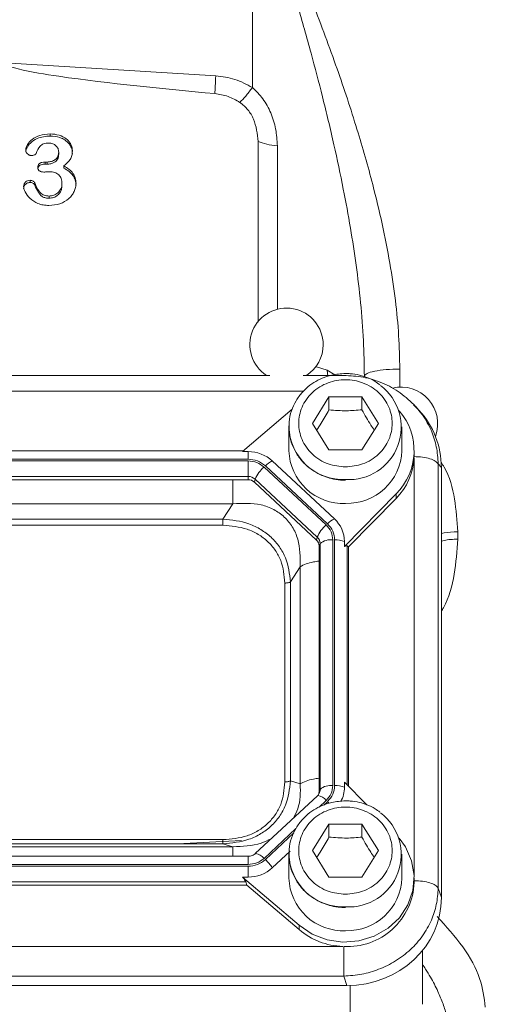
# Model space of a CAD drawing. Header units: inches. Extents: x 0.3 to 33.9, y 0.2 to 21.7.
# Tile 7 of 20: x 8.2 to 9.7, y 8.3 to 11.5. Entities that reach past the tile are written whole.
import ezdxf

# ---------------------------------------------------------------- set-up
doc = ezdxf.new("R2010")
doc.units = ezdxf.units.IN
doc.header["$MEASUREMENT"] = 0

msp = doc.modelspace()

# ---------------------------------------------------------------- linework, layer by layer
at = {"color": 7, "linetype": 'Continuous', "lineweight": 15}
for p, q in [((8.95499, 11.29146), (8.95499, 11.56412)), ((8.83511, 11.32987), (8.14446, 11.3723)), ((8.29264, 11.13935), (8.29264, 11.13219)), ((8.97391, 10.52266), (8.97391, 11.11476)), ((8.32096, 11.08014), (8.32096, 11.07298)), ((8.27635, 11.04737), (8.28314, 11.04737)), ((8.27635, 11.04737), (8.27635, 11.0402)), ((8.27635, 11.0402), (8.28314, 11.0402)), ((8.28314, 11.04737), (8.28314, 11.0402)), ((8.33744, 11.03433), (8.33744, 11.02717)), ((8.22786, 10.98744), (8.22786, 10.98027)), ((8.2426, 10.97857), (8.2426, 10.9714)), ((8.33162, 10.97639), (8.33162, 10.96923)), ((8.28934, 10.93565), (8.28934, 10.92849)), ((9.01195, 10.3482), (6.13152, 10.3482)), ((9.25411, 10.3482), (9.12152, 10.3482)), ((9.15173, 10.19091), (9.20573, 10.27823)), ((9.20573, 10.27823), (9.31373, 10.27823)), ((9.20573, 10.27823), (9.20573, 10.23522)), ((9.31373, 10.27823), (9.36773, 10.19091)), ((9.31373, 10.27823), (9.31373, 10.23522)), ((9.08575, 10.23739), (8.92312, 10.09826)), ((9.48796, 10.24586), (9.48296, 10.2516)), ((9.50046, 10.23432), (9.48908, 10.24683)), ((9.07473, 10.17944), (9.07494, 10.18771)), ((9.07473, 10.17944), (9.07473, 10.10131)), ((9.20573, 10.10359), (9.15173, 10.19091)), ((9.36773, 10.19091), (9.31373, 10.10359)), ((9.44473, 10.10131), (9.44473, 10.17944)), ((8.9258, 10.10055), (6.21867, 10.10055)), ((9.31373, 10.10359), (9.20573, 10.10359)), ((9.48473, 10.08698), (9.48473, 10.10131)), ((8.94095, 10.0736), (6.20352, 10.0736)), ((8.94095, 10.06789), (6.20352, 10.06789)), ((8.92312, 10.09826), (8.94095, 10.09826)), ((8.94095, 10.09826), (8.94095, 10.0736)), ((8.94095, 10.01684), (8.94095, 10.06789)), ((9.22359, 9.87779), (9.02031, 10.06757)), ((9.48466, 10.08173), (9.48473, 10.08698)), ((9.19652, 9.85789), (8.99323, 10.04767)), ((9.20084, 9.86193), (8.99756, 10.05171)), ((9.56334, 8.66817), (9.56334, 10.05804)), ((9.57372, 10.04663), (9.56334, 10.05804)), ((9.57372, 8.63737), (9.57372, 10.04663)), ((8.94095, 10.01684), (6.20352, 10.01684)), ((8.94095, 10.00623), (6.20352, 10.00623)), ((8.94095, 10.00623), (8.94095, 10.01684)), ((8.96146, 9.9983), (8.96399, 10.00793)), ((9.16727, 9.81815), (8.96399, 10.00793)), ((9.16474, 9.80851), (8.96146, 9.9983)), ((9.25646, 9.78706), (9.42562, 9.9594)), ((9.26923, 9.78574), (9.42562, 9.94507)), ((9.42562, 9.9594), (9.42562, 9.94507)), ((8.89082, 9.92724), (6.25365, 9.92724)), ((8.85878, 9.87743), (8.89082, 9.92724)), ((8.85878, 9.87743), (6.28569, 9.87743)), ((8.85878, 9.85669), (6.28569, 9.85669)), ((9.16474, 9.80851), (9.16727, 9.81815)), ((9.62754, 9.83581), (9.62754, 9.81133)), ((9.17323, 9.78937), (9.17681, 9.79664)), ((9.17323, 8.98422), (9.17323, 9.78937)), ((9.17681, 8.99149), (9.17681, 9.79664)), ((9.21817, 9.00393), (9.21817, 9.80908)), ((9.22429, 9.00393), (9.22429, 9.80908)), ((9.25646, 9.78706), (9.25646, 9.80371)), ((9.26923, 9.78574), (9.26565, 9.78936)), ((9.26923, 9.00219), (9.26923, 9.78574)), ((9.07961, 9.67126), (9.11166, 9.72107)), ((9.11166, 9.00952), (9.11166, 9.72107)), ((9.06143, 9.01578), (9.06143, 9.6675)), ((9.07961, 9.01954), (9.07961, 9.67126)), ((9.07961, 9.01954), (9.11166, 9.00952)), ((9.25646, 9.0152), (9.25646, 8.99855)), ((9.32921, 8.94108), (9.25646, 9.0152)), ((9.16785, 8.97077), (8.96457, 8.78099)), ((9.17376, 8.97865), (9.16901, 8.97142)), ((9.17362, 8.97836), (9.17317, 8.97752)), ((9.17323, 8.98422), (9.17681, 8.99149)), ((9.15173, 8.79054), (9.20573, 8.87785)), ((9.20573, 8.87785), (9.31373, 8.87785)), ((9.20573, 8.87785), (9.20573, 8.83485)), ((9.31373, 8.87785), (9.36773, 8.79054)), ((9.31373, 8.87785), (9.31373, 8.83485)), ((6.28569, 8.82659), (8.85878, 8.82659)), ((6.28569, 8.81337), (8.85878, 8.81337)), ((8.91961, 8.82366), (8.70935, 8.81337)), ((8.85878, 8.81337), (8.89082, 8.80335)), ((6.25365, 8.80335), (8.89082, 8.80335)), ((9.02031, 8.73468), (9.07879, 8.78928)), ((9.07473, 8.77907), (9.07494, 8.78734)), ((9.07473, 8.77907), (9.07473, 8.70094)), ((9.20573, 8.70322), (9.15173, 8.79054)), ((9.36773, 8.79054), (9.31373, 8.70322)), ((9.44473, 8.70094), (9.44473, 8.77907)), ((8.94095, 8.77207), (6.20352, 8.77207)), ((6.20352, 8.74512), (8.94095, 8.74512)), ((8.94095, 8.77198), (8.94095, 8.77207)), ((6.20352, 8.73941), (8.94095, 8.73941)), ((8.94095, 8.73941), (8.94095, 8.704)), ((6.21131, 8.68835), (8.93315, 8.68835)), ((8.92312, 8.704), (9.10772, 8.54608)), ((8.92312, 8.704), (8.94095, 8.704)), ((8.93706, 8.67774), (8.93315, 8.68835)), ((9.31373, 8.70322), (9.20573, 8.70322)), ((9.48473, 8.68661), (9.48473, 8.70094)), ((6.20741, 8.67774), (8.93706, 8.67774)), ((8.93706, 8.67774), (9.10772, 8.53174)), ((9.57372, 8.63737), (9.56334, 8.66817)), ((9.10772, 8.54608), (9.10772, 8.53174)), ((5.89368, 8.47672), (9.25079, 8.47672)), ((9.51173, 8.46283), (9.51173, 8.28703)), ((5.89036, 8.37948), (9.25411, 8.37948)), ((9.26449, 8.34868), (9.25411, 8.37948)), ((5.87997, 8.34868), (9.26449, 8.34868))]:
    msp.add_line(p, q, dxfattribs=at)
at = {"color": 8, "linetype": 'Continuous', "lineweight": 15}
for p, q in [((9.03673, 10.56489), (9.03673, 11.10037)), ((9.19965, 10.36473), (9.16213, 10.37699)), ((9.20199, 10.34537), (9.19965, 10.36473)), ((9.19965, 10.36473), (9.22444, 10.35016)), ((9.43754, 10.36895), (9.43754, 10.30975)), ((9.12326, 10.29687), (6.02039, 10.29687)), ((9.48455, 8.7093), (9.48455, 10.07863)), ((9.26565, 9.00583), (9.26565, 9.78936)), ((9.17314, 8.9333), (9.19652, 8.95512)), ((9.18915, 8.94016), (9.20084, 8.95108)), ((8.99323, 8.76534), (9.09748, 8.86266)), ((8.99756, 8.7613), (9.09103, 8.84856)), ((8.94095, 8.74512), (8.94095, 8.77198)), ((9.27482, 8.34883), (9.27482, 8.24727))]:
    msp.add_line(p, q, dxfattribs=at)
at = {"color": 7, "linetype": 'Continuous', "lineweight": 15, "flags": 128}
for points in [[(9.16901, 8.97142), (9.16861, 8.97127), (9.16785, 8.97077)], [(9.10772, 8.54608), (9.15052, 8.51729), (9.19931, 8.4986), (9.25143, 8.49103), (9.304, 8.49499), (9.35414, 8.51027), (9.39909, 8.53603), (9.43638, 8.57084), (9.46397, 8.61281), (9.48034, 8.65962), (9.48458, 8.7087), (9.47647, 8.75735), (9.45645, 8.8029), (9.43601, 8.83149)], [(8.96457, 8.78099), (8.96533, 8.78149), (8.96573, 8.78164)]]:
    msp.add_lwpolyline(points, dxfattribs=at)
at = {"color": 8, "linetype": 'Continuous', "lineweight": 15, "flags": 128}
msp.add_lwpolyline([(9.20084, 8.95108), (9.20408, 8.94797), (9.20579, 8.94625)], dxfattribs=at)
at = {"color": 7, "linetype": 'Continuous', "lineweight": 15}
for centre, radius, start, end in [((9.06673, 10.4487), 0.12, 0, 236.87724), ((9.06673, 10.4487), 0.12, 303.12276, 0), ((9.27074, 10.17808), 0.17171, 266.32401, 52.96602), ((9.44173, 10.18982), 0.12, 339.75352, 103.34267), ((9.28394, 10.10123), 0.20047, 314.97091, 40.66291), ((9.25211, 10.10588), 0.17744, 181.47308, 272.46166), ((9.26543, 10.10794), 0.17942, 268.18025, 357.88501), ((8.94157, 9.98192), 0.11635, 47.41014, 90.30672), ((9.05036, 10.00023), 0.07374, 114.04908, 135.72548), ((9.28166, 10.08837), 0.20313, 315.13005, 357.2496), ((9.06382, 9.96509), 0.10864, 130.5237, 156.77612), ((8.94113, 9.98307), 0.03377, 47.41014, 90.30672), ((8.94111, 9.97616), 0.03006, 47.41014, 90.30672), ((9.25364, 9.81045), 0.07374, 114.04908, 135.72548), ((9.15503, 9.80304), 0.10143, 0.37684, 47.47524), ((9.26711, 9.77531), 0.10864, 130.5237, 156.77612), ((9.14737, 9.79645), 0.02944, 0.37684, 47.47524), ((9.21112, 9.75754), 0.05202, 82.2097, 131.26304), ((9.14702, 9.7892), 0.02621, 0.37684, 47.47524), ((9.22641, 9.72279), 0.08632, 69.62324, 91.40493), ((9.21112, 8.95239), 0.05202, 82.2097, 131.26304), ((9.22641, 8.91764), 0.08632, 69.62324, 91.40493), ((9.14774, 8.98424), 0.02549, 338.36554, 359.95564), ((9.15718, 8.99873), 0.09929, 331.5528, 359.89746), ((9.27074, 8.77771), 0.17171, 266.32401, 52.96602), ((8.89511, 8.65069), 0.15077, 33.85579, 47.19104), ((8.94157, 8.82034), 0.11635, 269.69328, 312.58986), ((9.25211, 8.70551), 0.17744, 181.47308, 272.46166), ((9.26666, 8.69448), 0.21822, 266.70375, 357.93409), ((9.26543, 8.70757), 0.17942, 268.18025, 357.88501), ((9.25843, 8.7101), 0.2335, 229.80355, 268.12355)]:
    msp.add_arc(centre, radius, start, end, dxfattribs=at)
at = {"color": 8, "linetype": 'Continuous', "lineweight": 15}
for centre, radius, start, end in [((9.25211, 10.184), 0.17744, 181.47308, 272.46166), ((9.16371, 8.93113), 0.04064, 36.18186, 82.5132), ((9.14801, 8.99154), 0.0288, 332.75176, 359.90401), ((8.95594, 8.73379), 0.04884, 40.23075, 78.43784), ((9.25211, 8.78363), 0.17744, 181.47308, 272.46166)]:
    msp.add_arc(centre, radius, start, end, dxfattribs=at)
at = {"color": 7, "linetype": 'Continuous', "lineweight": 15}
for centre, major_axis, ratio, start_param, end_param in [((9.25488, 10.03765), (0.31298, 0.06559), 0.927683, 6.0911664, 6.7827593), ((9.22429, 9.74461), (0.0413, 0.04481), 0.1702111, 6.2750955, 6.7987851), ((8.88801, 8.72435), (0.0452, -0.04116), 0.1845839, 0.3410708, 0.8647603), ((9.25488, 8.64634), (0.31298, -0.06559), 0.927683, 4.9345661, 6.4752042)]:
    msp.add_ellipse(centre, major_axis=major_axis, ratio=ratio, start_param=start_param, end_param=end_param, dxfattribs=at)
for points, knots in [([(9.32173, 10.34561), (9.32109, 10.38428), (9.31976, 10.46451), (9.30997, 10.58604), (9.29544, 10.70922), (9.27631, 10.83341), (9.25209, 10.96502), (9.22156, 11.1087), (9.18593, 11.25734), (9.14627, 11.40935), (9.11827, 11.50801), (9.10361, 11.55965)], [0, 0, 0, 0, 0.0933426, 0.1936567, 0.2934677, 0.3919271, 0.4963013, 0.6163168, 0.7472531, 0.8677275, 1, 1, 1, 1]), ([(9.15365, 11.56603), (9.18039, 11.49516), (9.23141, 11.35989), (9.29666, 11.16162), (9.34548, 10.99171), (9.38066, 10.84499), (9.40572, 10.71815), (9.4238, 10.5958), (9.43529, 10.47997), (9.43681, 10.40524), (9.43754, 10.36895)], [0, 0, 0, 0, 0.1849415, 0.352993, 0.504415, 0.6111551, 0.7168145, 0.8166585, 0.9109504, 1, 1, 1, 1]), ([(8.83218, 11.27138), (8.66144, 11.28759), (8.44599, 11.30804), (8.22055, 11.34335), (8.16294, 11.3589), (8.14864, 11.36609), (8.14538, 11.36946), (8.14457, 11.37113), (8.14449, 11.37192), (8.14446, 11.3723)], [0, 0, 0, 0, 0.7352702, 0.9278185, 0.9777453, 0.9917196, 0.9963595, 0.9982589, 1, 1, 1, 1]), ([(8.95499, 11.29146), (8.93634, 11.30159), (8.89901, 11.32185), (8.85641, 11.3272), (8.83511, 11.32987)], [0, 0, 0, 0, 0.49997618, 1, 1, 1, 1]), ([(8.91422, 11.24269), (8.90155, 11.24997), (8.87621, 11.26455), (8.84686, 11.26911), (8.83218, 11.27138)], [0, 0, 0, 0, 0.4999895, 1, 1, 1, 1]), ([(8.91422, 11.2427), (8.92028, 11.2488), (8.93239, 11.261), (8.94746, 11.28131), (8.95499, 11.29146)], [0, 0, 0, 0, 0.4998843, 1, 1, 1, 1]), ([(9.03673, 11.10037), (9.03569, 11.1189), (9.03363, 11.15538), (9.01682, 11.20793), (8.99194, 11.25537), (8.96705, 11.27969), (8.95499, 11.29146)], [0, 0, 0, 0, 0.26530274, 0.52265056, 0.7687647, 1, 1, 1, 1]), ([(8.97391, 11.11476), (8.97106, 11.13969), (8.96688, 11.17631), (8.94202, 11.21944), (8.92345, 11.23496), (8.91422, 11.24269)], [0, 0, 0, 0, 0.5173918, 0.7599354, 1, 1, 1, 1]), ([(8.21312, 11.08702), (8.21341, 11.08985), (8.21402, 11.09587), (8.22001, 11.10834), (8.23398, 11.12354), (8.26015, 11.13697), (8.28125, 11.13852), (8.29264, 11.13935)], [0, 0, 0, 0, 0.08544174, 0.18176528, 0.40800698, 0.68021537, 1, 1, 1, 1]), ([(8.21312, 11.07986), (8.21335, 11.0824), (8.21384, 11.08777), (8.2182, 11.09777), (8.22898, 11.1119), (8.24778, 11.12416), (8.27087, 11.13113), (8.28524, 11.13182), (8.29264, 11.13219)], [0, 0, 0, 0, 0.076892, 0.162008, 0.3222649, 0.5955747, 0.7916103, 1, 1, 1, 1]), ([(8.29264, 11.13935), (8.30274, 11.13866), (8.32177, 11.13736), (8.34274, 11.12668), (8.35476, 11.1152), (8.3611, 11.10532), (8.36507, 11.09439), (8.36553, 11.08674), (8.36576, 11.08286)], [0, 0, 0, 0, 0.28424057, 0.53584267, 0.65393089, 0.76842297, 0.88251174, 1, 1, 1, 1]), ([(8.29264, 11.13219), (8.30361, 11.13138), (8.32065, 11.13014), (8.33958, 11.12101), (8.35041, 11.11263), (8.35856, 11.10293), (8.36464, 11.09048), (8.36538, 11.08067), (8.36576, 11.07569)], [0, 0, 0, 0, 0.3076971, 0.4779185, 0.59334, 0.7038657, 0.8495747, 1, 1, 1, 1]), ([(8.28799, 11.10948), (8.28228, 11.10914), (8.27422, 11.10866), (8.26525, 11.10414), (8.25504, 11.09475), (8.25067, 11.08417), (8.24706, 11.07544)], [0, 0, 0, 0, 0.2837427, 0.4004737, 0.5049217, 1, 1, 1, 1]), ([(8.32096, 11.08014), (8.32054, 11.08395), (8.31971, 11.09158), (8.31364, 11.09974), (8.30734, 11.10476), (8.29941, 11.10863), (8.29263, 11.10913), (8.28799, 11.10948)], [0, 0, 0, 0, 0.23915158, 0.47909596, 0.60366953, 0.72836902, 1, 1, 1, 1]), ([(8.23096, 11.06856), (8.22987, 11.06862), (8.22769, 11.06876), (8.22334, 11.07016), (8.21939, 11.07276), (8.2162, 11.07625), (8.21371, 11.08066), (8.21336, 11.08444), (8.21312, 11.08702)], [0, 0, 0, 0, 0.1108958, 0.2223427, 0.463804, 0.5922818, 0.7207987, 1, 1, 1, 1]), ([(8.24706, 11.07544), (8.24676, 11.07491), (8.24616, 11.07384), (8.24428, 11.07195), (8.24104, 11.07012), (8.23629, 11.06879), (8.23281, 11.06864), (8.23096, 11.06856)], [0, 0, 0, 0, 0.1027402, 0.2078745, 0.4399969, 0.7033868, 1, 1, 1, 1]), ([(8.28314, 11.04737), (8.28803, 11.04775), (8.29762, 11.04848), (8.30829, 11.05409), (8.31492, 11.06027), (8.31847, 11.06609), (8.32061, 11.07282), (8.32084, 11.07763), (8.32096, 11.08014)], [0, 0, 0, 0, 0.2521132, 0.49350151, 0.61410436, 0.73411702, 0.86069884, 1, 1, 1, 1]), ([(8.28314, 11.0402), (8.28708, 11.04044), (8.29477, 11.0409), (8.30468, 11.04489), (8.31227, 11.05018), (8.31745, 11.05662), (8.32048, 11.06441), (8.32079, 11.07002), (8.32096, 11.07298)], [0, 0, 0, 0, 0.2032555, 0.3961159, 0.5486236, 0.6895478, 0.8366007, 1, 1, 1, 1]), ([(8.36576, 11.08286), (8.36546, 11.07797), (8.36489, 11.06862), (8.35659, 11.05074), (8.34524, 11.04101), (8.33744, 11.03433)], [0, 0, 0, 0, 0.25519118, 0.48866717, 1, 1, 1, 1]), ([(8.2523, 11.03071), (8.25237, 11.0319), (8.2525, 11.03421), (8.25368, 11.03749), (8.25561, 11.04039), (8.25829, 11.04291), (8.26174, 11.04495), (8.26775, 11.047), (8.27279, 11.04722), (8.27635, 11.04737)], [0, 0, 0, 0, 0.1128998, 0.2194673, 0.32529, 0.4360682, 0.554823, 0.6855604, 1, 1, 1, 1]), ([(8.2523, 11.02355), (8.2525, 11.02557), (8.25288, 11.02953), (8.25617, 11.03402), (8.26, 11.03689), (8.26641, 11.03974), (8.27211, 11.04), (8.27635, 11.0402)], [0, 0, 0, 0, 0.1911524, 0.3748718, 0.4985849, 0.6273467, 1, 1, 1, 1]), ([(8.27169, 11.01442), (8.26889, 11.01458), (8.26487, 11.01482), (8.26012, 11.01675), (8.25728, 11.01865), (8.25505, 11.02104), (8.2528, 11.02497), (8.2525, 11.02837), (8.2523, 11.03071)], [0, 0, 0, 0, 0.2822775, 0.4050266, 0.5215605, 0.6342311, 0.7480127, 1, 1, 1, 1]), ([(8.29109, 11.01568), (8.28763, 11.01551), (8.28224, 11.01524), (8.27579, 11.01459), (8.27278, 11.01446), (8.27169, 11.01442)], [0, 0, 0, 0, 0.534795, 0.8323319, 1, 1, 1, 1]), ([(8.33162, 10.97639), (8.33122, 10.982), (8.33064, 10.9901), (8.32584, 10.99964), (8.32109, 11.00545), (8.3151, 11.01006), (8.30529, 11.01471), (8.29688, 11.01529), (8.29109, 11.01568)], [0, 0, 0, 0, 0.2698657, 0.3900612, 0.5068477, 0.622544, 0.739866, 1, 1, 1, 1]), ([(8.33744, 11.03433), (8.34352, 11.03089), (8.35497, 11.02439), (8.36803, 11.0109), (8.37624, 10.9953), (8.37714, 10.98408), (8.37759, 10.97838)], [0, 0, 0, 0, 0.27978618, 0.52717914, 0.76016667, 1, 1, 1, 1]), ([(8.33744, 11.02717), (8.34352, 11.02372), (8.35497, 11.01723), (8.36803, 11.00373), (8.37624, 10.98814), (8.37714, 10.97691), (8.37759, 10.97122)], [0, 0, 0, 0, 0.279783, 0.5271749, 0.7601637, 1, 1, 1, 1]), ([(8.20595, 10.96734), (8.20622, 10.97014), (8.20661, 10.97425), (8.20941, 10.97903), (8.21303, 10.98296), (8.2192, 10.98671), (8.22492, 10.98719), (8.22786, 10.98744)], [0, 0, 0, 0, 0.259815, 0.3810869, 0.5035778, 0.744566, 1, 1, 1, 1]), ([(8.20595, 10.96017), (8.20611, 10.96244), (8.20644, 10.9668), (8.20994, 10.97306), (8.21528, 10.97741), (8.22166, 10.9799), (8.22575, 10.98015), (8.22786, 10.98027)], [0, 0, 0, 0, 0.2112019, 0.4054185, 0.6436277, 0.8165319, 1, 1, 1, 1]), ([(8.22786, 10.98744), (8.22942, 10.9873), (8.2326, 10.98703), (8.23691, 10.98506), (8.24067, 10.98237), (8.24198, 10.9798), (8.2426, 10.97857)], [0, 0, 0, 0, 0.2507671, 0.5133196, 0.7665675, 1, 1, 1, 1]), ([(8.22786, 10.98027), (8.22935, 10.98015), (8.23239, 10.97991), (8.23666, 10.97803), (8.24054, 10.97536), (8.24194, 10.97267), (8.2426, 10.9714)], [0, 0, 0, 0, 0.2407273, 0.488828, 0.7572086, 1, 1, 1, 1]), ([(8.2426, 10.97857), (8.24751, 10.96689), (8.25335, 10.95301), (8.26662, 10.94138), (8.27585, 10.93667), (8.28385, 10.93607), (8.28934, 10.93565)], [0, 0, 0, 0, 0.5586865, 0.6637127, 0.7688237, 1, 1, 1, 1]), ([(8.2426, 10.9714), (8.24611, 10.9634), (8.25082, 10.95269), (8.25981, 10.9402), (8.26737, 10.93333), (8.27791, 10.92912), (8.2854, 10.9287), (8.28934, 10.92849)], [0, 0, 0, 0, 0.3918658, 0.5245253, 0.6830015, 0.8329508, 1, 1, 1, 1]), ([(8.37759, 10.97838), (8.37729, 10.97367), (8.3767, 10.9642), (8.3719, 10.95052), (8.3643, 10.93777), (8.34994, 10.92267), (8.3248, 10.90788), (8.30129, 10.90591), (8.28896, 10.90487)], [0, 0, 0, 0, 0.1149628, 0.2305724, 0.3478887, 0.4685149, 0.7211481, 1, 1, 1, 1]), ([(8.28934, 10.93565), (8.29453, 10.93619), (8.30513, 10.93729), (8.31924, 10.94595), (8.32754, 10.95698), (8.33116, 10.96768), (8.33147, 10.97343), (8.33162, 10.97639)], [0, 0, 0, 0, 0.2301489, 0.4697951, 0.7261937, 0.8586906, 1, 1, 1, 1]), ([(8.28896, 10.90487), (8.28259, 10.90516), (8.27028, 10.90571), (8.24834, 10.91244), (8.22648, 10.92619), (8.21299, 10.94463), (8.20703, 10.95843), (8.20627, 10.96464), (8.20595, 10.96734)], [0, 0, 0, 0, 0.1641044, 0.3170706, 0.5917043, 0.827654, 0.9249907, 1, 1, 1, 1]), ([(8.28934, 10.92849), (8.29463, 10.92904), (8.30477, 10.93011), (8.31804, 10.93799), (8.32649, 10.9481), (8.33098, 10.95903), (8.33141, 10.96577), (8.33162, 10.96923)], [0, 0, 0, 0, 0.2340836, 0.4495709, 0.6795733, 0.8354519, 1, 1, 1, 1]), ([(9.25973, 10.35428), (9.24457, 10.35331), (9.22332, 10.35196), (9.19337, 10.34314), (9.16896, 10.33275), (9.14228, 10.31574), (9.11782, 10.29324), (9.09687, 10.26506), (9.08226, 10.23179), (9.07488, 10.20513), (9.07554, 10.19015), (9.07565, 10.18779)], [0, 0, 0, 0, 0.16197019, 0.22691962, 0.33483834, 0.44744001, 0.56899956, 0.69729942, 0.83203424, 0.97352996, 1, 1, 1, 1]), ([(9.25973, 10.04807), (9.24049, 10.04998), (9.21088, 10.05291), (9.17525, 10.07072), (9.15077, 10.08916), (9.1309, 10.11204), (9.11242, 10.1453), (9.10304, 10.19091), (9.11242, 10.23651), (9.1309, 10.26978), (9.15077, 10.29263), (9.17525, 10.31118), (9.21088, 10.32844), (9.25973, 10.33719), (9.30858, 10.32844), (9.34421, 10.31118), (9.36869, 10.29263), (9.38857, 10.26978), (9.40705, 10.23651), (9.41643, 10.19091), (9.40705, 10.1453), (9.38857, 10.11204), (9.36869, 10.08916), (9.34421, 10.07072), (9.30858, 10.05291), (9.27898, 10.04998), (9.25973, 10.04807)], [0, 0, 0, 0, 0.0598642, 0.0920902, 0.125, 0.1579098, 0.1901358, 0.25, 0.3098642, 0.3420902, 0.375, 0.4079098, 0.4401358, 0.5, 0.5598642, 0.5920902, 0.625, 0.6579098, 0.6901358, 0.75, 0.8098642, 0.8420902, 0.875, 0.9079098, 0.9401358, 1, 1, 1, 1]), ([(9.48931, 10.24655), (9.47322, 10.26211), (9.44121, 10.29304), (9.38182, 10.32473), (9.3187, 10.34455), (9.2754, 10.34687), (9.25411, 10.34801)], [0, 0, 0, 0, 0.2567611, 0.5107314, 0.7594849, 1, 1, 1, 1]), ([(9.37274, 10.31676), (9.36745, 10.32083), (9.35438, 10.33091), (9.33142, 10.3412), (9.3043, 10.34983), (9.28058, 10.35376), (9.26504, 10.35415), (9.25973, 10.35428)], [0, 0, 0, 0, 0.166745, 0.4122523, 0.6178722, 0.8695064, 1, 1, 1, 1]), ([(9.16547, 10.1687), (9.17053, 10.17616), (9.18399, 10.19597), (9.19738, 10.22015), (9.20573, 10.23522)], [0, 0, 0, 0, 0.3763753, 1, 1, 1, 1]), ([(9.20573, 10.23522), (9.22503, 10.23366), (9.26112, 10.23074), (9.29703, 10.2338), (9.31373, 10.23522)], [0, 0, 0, 0, 0.5347467, 1, 1, 1, 1]), ([(9.31373, 10.23522), (9.32338, 10.21786), (9.33681, 10.1937), (9.35017, 10.1741), (9.35393, 10.16859)], [0, 0, 0, 0, 0.7188309, 1, 1, 1, 1]), ([(9.07565, 10.18779), (9.07545, 10.17679), (9.07498, 10.15153), (9.08633, 10.11452), (9.10605, 10.07958), (9.13183, 10.05136), (9.16035, 10.03081), (9.18796, 10.01757), (9.21519, 10.00909), (9.23888, 10.00511), (9.25442, 10.00473), (9.25973, 10.0046)], [0, 0, 0, 0, 0.1157053, 0.2657817, 0.4005797, 0.5328907, 0.658156, 0.7588757, 0.8432316, 0.9464648, 1, 1, 1, 1]), ([(9.11166, 9.72107), (9.11175, 9.75197), (9.11189, 9.79779), (9.08739, 9.85204), (9.06054, 9.88535), (9.02531, 9.90999), (8.96888, 9.9313), (8.92226, 9.92887), (8.89082, 9.92724)], [0, 0, 0, 0, 0.2573968, 0.3816022, 0.5, 0.618394, 0.7426032, 1, 1, 1, 1]), ([(9.07961, 9.67126), (9.07653, 9.69805), (9.07187, 9.7385), (9.04476, 9.78667), (9.01745, 9.81838), (8.98341, 9.84394), (8.93153, 9.86952), (8.88776, 9.87428), (8.85878, 9.87743)], [0, 0, 0, 0, 0.2489774, 0.3760593, 0.5, 0.6239451, 0.7510226, 1, 1, 1, 1]), ([(9.06143, 9.6675), (9.05902, 9.69265), (9.05539, 9.73047), (9.03097, 9.77552), (9.00589, 9.80483), (8.97449, 9.82826), (8.92624, 9.85106), (8.88571, 9.85444), (8.85878, 9.85669)], [0, 0, 0, 0, 0.2500616, 0.3761471, 0.5, 0.6237895, 0.7499384, 1, 1, 1, 1]), ([(8.85878, 8.81337), (8.88776, 8.81598), (8.93153, 8.81992), (8.98341, 8.84496), (9.01745, 8.87039), (9.04476, 8.90224), (9.07187, 8.95094), (9.07653, 8.99221), (9.07961, 9.01954)], [0, 0, 0, 0, 0.2489774, 0.3760593, 0.5, 0.6239451, 0.7510226, 1, 1, 1, 1]), ([(8.85878, 8.82659), (8.88571, 8.82884), (8.92623, 8.83222), (8.97448, 8.85502), (9.00588, 8.87844), (9.03097, 8.90775), (9.05539, 8.9528), (9.05902, 8.99063), (9.06143, 9.01578)], [0, 0, 0, 0, 0.2500616, 0.3761471, 0.5, 0.6237895, 0.7499384, 1, 1, 1, 1]), ([(9.25973, 8.95391), (9.24457, 8.95294), (9.22332, 8.95159), (9.19337, 8.94277), (9.16896, 8.93238), (9.14228, 8.91537), (9.11782, 8.89287), (9.09687, 8.86469), (9.08226, 8.83142), (9.07488, 8.80476), (9.07554, 8.78978), (9.07565, 8.78742)], [0, 0, 0, 0, 0.16197019, 0.22691962, 0.33483834, 0.44744001, 0.56899956, 0.69729942, 0.83203424, 0.97352996, 1, 1, 1, 1]), ([(9.37274, 8.91639), (9.36745, 8.92046), (9.35438, 8.93054), (9.33142, 8.94083), (9.3043, 8.94945), (9.28058, 8.95339), (9.26504, 8.95378), (9.25973, 8.95391)], [0, 0, 0, 0, 0.166745, 0.4122523, 0.6178722, 0.8695064, 1, 1, 1, 1]), ([(9.25973, 8.6477), (9.24049, 8.64961), (9.21088, 8.65254), (9.17525, 8.67035), (9.15077, 8.68879), (9.1309, 8.71167), (9.11242, 8.74493), (9.10304, 8.79054), (9.11242, 8.83614), (9.1309, 8.86941), (9.15077, 8.89226), (9.17525, 8.91081), (9.21088, 8.92807), (9.25973, 8.93682), (9.30858, 8.92807), (9.34421, 8.91081), (9.36869, 8.89226), (9.38857, 8.86941), (9.40705, 8.83614), (9.41643, 8.79054), (9.40705, 8.74493), (9.38857, 8.71167), (9.36869, 8.68879), (9.34421, 8.67035), (9.30858, 8.65254), (9.27898, 8.64961), (9.25973, 8.6477)], [0, 0, 0, 0, 0.0598642, 0.0920902, 0.125, 0.1579098, 0.1901358, 0.25, 0.3098642, 0.3420902, 0.375, 0.4079098, 0.4401358, 0.5, 0.5598642, 0.5920902, 0.625, 0.6579098, 0.6901358, 0.75, 0.8098642, 0.8420902, 0.875, 0.9079098, 0.9401358, 1, 1, 1, 1]), ([(9.16547, 8.76833), (9.17053, 8.77579), (9.18399, 8.7956), (9.19738, 8.81978), (9.20573, 8.83485)], [0, 0, 0, 0, 0.3763753, 1, 1, 1, 1]), ([(9.20573, 8.83485), (9.22503, 8.83329), (9.26112, 8.83037), (9.29703, 8.83343), (9.31373, 8.83485)], [0, 0, 0, 0, 0.5347467, 1, 1, 1, 1]), ([(9.31373, 8.83485), (9.32338, 8.81748), (9.33681, 8.79333), (9.35017, 8.77373), (9.35393, 8.76821)], [0, 0, 0, 0, 0.7188309, 1, 1, 1, 1]), ([(8.96573, 8.78164), (8.96405, 8.78022), (8.96069, 8.77737), (8.95458, 8.77437), (8.94794, 8.77237), (8.94328, 8.77211), (8.94095, 8.77197)], [0, 0, 0, 0, 0.2479488, 0.4972403, 0.7479116, 1, 1, 1, 1]), ([(9.07565, 8.78742), (9.07545, 8.77642), (9.07498, 8.75116), (9.08633, 8.71415), (9.10605, 8.67921), (9.13183, 8.65099), (9.16035, 8.63044), (9.18796, 8.6172), (9.21519, 8.60872), (9.23888, 8.60474), (9.25442, 8.60436), (9.25973, 8.60423)], [0, 0, 0, 0, 0.1157053, 0.2657817, 0.4005797, 0.5328907, 0.658156, 0.7588757, 0.8432316, 0.9464648, 1, 1, 1, 1]), ([(9.25411, 8.37948), (9.274, 8.38091), (9.31292, 8.38372), (9.36064, 8.39796), (9.39714, 8.41386), (9.43325, 8.43399), (9.47385, 8.46503), (9.51373, 8.51047), (9.54194, 8.56077), (9.55969, 8.61411), (9.5621, 8.64989), (9.56334, 8.66817)], [0, 0, 0, 0, 0.1230964, 0.2409199, 0.3064863, 0.3715493, 0.5000851, 0.6286241, 0.7590801, 0.8769054, 1, 1, 1, 1])]:
    msp.add_open_spline(points, degree=3, knots=knots, dxfattribs=at)
for points in [[(8.83218, 11.27138), (8.83251, 11.27918), (8.83318, 11.29477), (8.83446, 11.31817), (8.83511, 11.32987)], [(8.97391, 11.11476), (8.98278, 11.11147), (9.00053, 11.10488), (9.02466, 11.10188), (9.03673, 11.10037)], [(9.32173, 10.34561), (9.32346, 10.3486), (9.3269, 10.35458), (9.35349, 10.36219), (9.39163, 10.36763), (9.42224, 10.36851), (9.43754, 10.36895)], [(8.94095, 10.0736), (8.95155, 10.07258), (8.97275, 10.07054), (8.98929, 10.05799), (8.99756, 10.05171)], [(8.94095, 10.06789), (8.95074, 10.06695), (8.97032, 10.06506), (8.9856, 10.05347), (8.99323, 10.04767)], [(9.56334, 10.05804), (9.56079, 10.06127), (9.5557, 10.06772), (9.53696, 10.07541), (9.51258, 10.0807), (9.49397, 10.08139), (9.48466, 10.08173)], [(8.85878, 9.85669), (8.85878, 9.85845), (8.85878, 9.86198), (8.85878, 9.86753), (8.85878, 9.87289), (8.85878, 9.87592), (8.85878, 9.87743)], [(9.19652, 9.85789), (9.20273, 9.85076), (9.21514, 9.8365), (9.21716, 9.81822), (9.21817, 9.80908)], [(9.20084, 9.86193), (9.20757, 9.85421), (9.22101, 9.83877), (9.2232, 9.81898), (9.22429, 9.80908)], [(9.06143, 9.6675), (9.06326, 9.66755), (9.06693, 9.66765), (9.07203, 9.66844), (9.0765, 9.66963), (9.07858, 9.67072), (9.07961, 9.67126)], [(9.06143, 9.01578), (9.06326, 9.01583), (9.06693, 9.01593), (9.07203, 9.01672), (9.0765, 9.01791), (9.07858, 9.019), (9.07961, 9.01954)], [(9.21817, 9.00393), (9.21716, 8.99479), (9.21514, 8.97651), (9.20273, 8.96225), (9.19652, 8.95512)], [(9.22429, 9.00393), (9.2232, 8.99403), (9.22101, 8.97424), (9.20757, 8.9588), (9.20084, 8.95108)], [(8.85878, 8.82659), (8.85878, 8.82493), (8.85878, 8.8216), (8.85878, 8.81763), (8.85878, 8.81465), (8.85878, 8.8138), (8.85878, 8.81337)], [(8.99323, 8.76534), (8.9856, 8.75954), (8.97032, 8.74795), (8.95074, 8.74606), (8.94095, 8.74512)], [(8.99756, 8.7613), (8.98929, 8.75502), (8.97275, 8.74247), (8.95155, 8.74043), (8.94095, 8.73941)], [(9.48466, 8.69186), (9.49397, 8.69152), (9.51258, 8.69083), (9.53696, 8.68554), (9.5557, 8.67785), (9.56079, 8.67139), (9.56334, 8.66817)], [(9.25411, 8.37948), (9.25411, 8.38508), (9.25411, 8.39629), (9.25411, 8.42148), (9.25411, 8.44952), (9.25411, 8.46759), (9.25411, 8.47662)]]:
    msp.add_open_spline(points, degree=3, dxfattribs=at)
at = {"color": 8, "linetype": 'Continuous', "lineweight": 15}
for points, knots in [([(9.56334, 10.05804), (9.5621, 10.07689), (9.55969, 10.11378), (9.54504, 10.15888), (9.52819, 10.19316), (9.51154, 10.22081), (9.49627, 10.23703), (9.48796, 10.24586)], [0, 0, 0, 0, 0.2740572, 0.536375, 0.6823497, 0.8272035, 1, 1, 1, 1]), ([(9.62754, 9.83581), (9.62508, 9.87152), (9.62015, 9.94297), (9.59983, 10.02151), (9.57626, 10.0579), (9.57296, 10.06299)], [0, 0, 0, 0, 0.4620081, 0.9246539, 1, 1, 1, 1]), ([(8.89082, 9.92724), (8.89082, 9.93587), (8.89082, 9.95315), (8.89082, 9.98088), (8.89082, 9.99879), (8.89082, 10.00623)], [0, 0, 0, 0, 0.368964, 0.737928, 1, 1, 1, 1]), ([(9.57372, 9.82958), (9.57673, 9.83043), (9.59201, 9.83473), (9.61172, 9.83533), (9.62754, 9.83581)], [0, 0, 0, 0, 0.1969625, 1, 1, 1, 1]), ([(9.62754, 9.81133), (9.62475, 9.77284), (9.61917, 9.69577), (9.59813, 9.61568), (9.57608, 9.57862), (9.57372, 9.57466)], [0, 0, 0, 0, 0.4712329, 0.9434479, 1, 1, 1, 1]), ([(9.62754, 9.81133), (9.61172, 9.81083), (9.59201, 9.81022), (9.57673, 9.80582), (9.57372, 9.80496)], [0, 0, 0, 0, 0.8030375, 1, 1, 1, 1]), ([(9.11166, 9.72107), (9.1176, 9.72415), (9.1295, 9.73032), (9.15141, 9.73656), (9.16724, 9.73864), (9.17323, 9.73943)], [0, 0, 0, 0, 0.3831425, 0.766285, 1, 1, 1, 1]), ([(9.08918, 8.89732), (9.09442, 8.90717), (9.11333, 8.94274), (9.11236, 8.9815), (9.11166, 9.00952)], [0, 0, 0, 0, 0.2768612, 1, 1, 1, 1]), ([(9.11166, 9.00952), (9.1176, 9.0126), (9.1295, 9.01877), (9.15141, 9.02501), (9.16724, 9.02709), (9.17323, 9.02788)], [0, 0, 0, 0, 0.3831425, 0.766285, 1, 1, 1, 1]), ([(8.89082, 8.80335), (8.92254, 8.80429), (8.96641, 8.80559), (9.00558, 8.82424), (9.01643, 8.8294)], [0, 0, 0, 0, 0.7231407, 1, 1, 1, 1]), ([(8.89082, 8.80335), (8.89082, 8.80084), (8.89082, 8.79583), (8.89082, 8.78392), (8.89082, 8.77412), (8.89082, 8.77207)], [0, 0, 0, 0, 0.4415435, 0.8830871, 1, 1, 1, 1]), ([(9.55967, 8.5753), (9.58956, 8.54197), (9.65088, 8.47359), (9.7062, 8.37129), (9.7138, 8.30864), (9.71754, 8.2777)], [0, 0, 0, 0, 0.3249592, 0.6666174, 1, 1, 1, 1]), ([(9.51173, 8.41817), (9.51533, 8.41292), (9.52488, 8.39899), (9.54236, 8.3692), (9.5623, 8.33096), (9.57986, 8.28817), (9.59233, 8.24758), (9.60025, 8.20825), (9.60125, 8.18305), (9.60173, 8.17083)], [0, 0, 0, 0, 0.06096025, 0.16167018, 0.34631347, 0.50895075, 0.67048585, 0.8400907, 1, 1, 1, 1])]:
    msp.add_open_spline(points, degree=3, knots=knots, dxfattribs=at)

doc.saveas('drawing.dxf')
